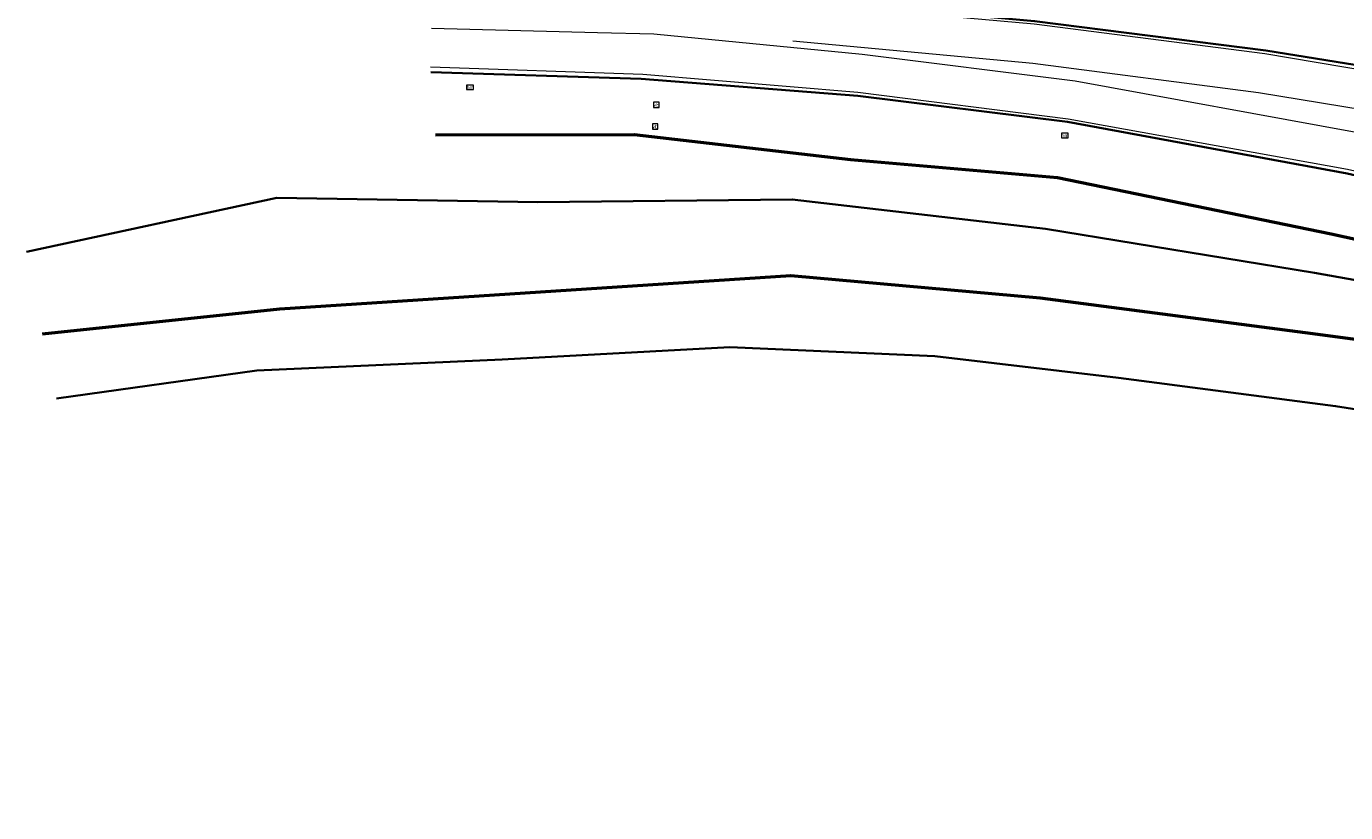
# Model space of a CAD drawing. Header units: metres. Extents: x 158280 to 158599, y 577506 to 577664.
# Tile 1 of 13: x 158280 to 158389, y 577546 to 577611. Entities that reach past the tile are written whole.
import ezdxf
from ezdxf.enums import TextEntityAlignment as Align

# ---------------------------------------------------------------- set-up
doc = ezdxf.new("R2010")
doc.units = ezdxf.units.M
for name, color, linetype, lineweight in [('N-ME-GW-GRONDWERKLIJN_KRUIN-G', 252, 'Continuous', 50), ('N-ME-GW-GRONDWERKLIJN_TEEN-G', 252, 'Continuous', 50), ('N-ME-GW-TALUD-G', 252, 'Continuous', 35), ('N-ME-GW-WATERGANG_INSTEEK-G', 252, 'Continuous', 35), ('N-ME-IE-MEUBILAIR_WEGMEUBILAIR-S', 252, 'Continuous', 25), ('N-ME-IE-MEUBILAIR_WEGMEUBILAIR_PAAL-S', 252, 'Continuous', 25), ('N-ME-VH-KANTVERHARDING-G', 252, 'Continuous', 35), ('R-ME-VW-MARKERING_LANGS_STREEP_DOORGETROKKEN-GD', 252, 'Continuous', 18)]:
    doc.layers.add(name, color=color, linetype=linetype, lineweight=lineweight)
doc.styles.add('NLCS-ISO', font='NLCS-ISO.ttf', dxfattribs={"height": 1.8})

# ---------------------------------------------------------------- blocks, each defined once
blk = doc.blocks.new('SIE-WEG_PAAL_HECTOMETERPAAL-SO')
at = {"color": 0, "linetype": 'ByBlock', "lineweight": 18}
blk.add_lwpolyline([(-1.44375, -0.94375), (1.44375, -0.94375), (1.44375, 0.94375), (-1.44375, 0.94375)], close=True, dxfattribs=at)
at = {"color": 0, "linetype": 'ByBlock', "lineweight": 18, "style": 'NLCS-ISO'}
blk.add_text('hm', height=1.5, dxfattribs=at).set_placement((0, 0), align=Align.MIDDLE_CENTER)
blk = doc.blocks.new('SIE-WEG_VERKEERSBORD-SO')
at = {"color": 0, "linetype": 'ByBlock', "lineweight": 18}
blk.add_lwpolyline([(-1.125, -1.125), (1.125, -1.125), (1.125, 1.125), (-1.125, 1.125)], close=True, dxfattribs=at)
at = {"color": 0, "linetype": 'ByBlock', "lineweight": 18, "style": 'NLCS-ISO'}
blk.add_text('vb', height=1.5, dxfattribs=at).set_placement((0, 0), align=Align.MIDDLE_CENTER)

msp = doc.modelspace()

# ---------------------------------------------------------------- linework, layer by layer
at = {"layer": 'N-ME-GW-GRONDWERKLIJN_KRUIN-G'}
msp.add_polyline3d([(158314.1, 577602.22, 5.16), (158330.56, 577602.26, 4.96), (158348.45, 577600.2, 4.49), (158365.57, 577598.69, 4.3), (158388.24, 577594.03, 3.84), (158412.89, 577588.65, 3.39), (158434.3, 577583.38, 3.07), (158452.35, 577578.9, 2.79), (158463.46, 577576.09, 2.58), (158467.44, 577576.21, 2.54)], dxfattribs=at)
at = {"layer": 'N-ME-GW-GRONDWERKLIJN_TEEN-G'}
msp.add_polyline3d([(158281.6, 577585.78, 1), (158301.22, 577587.84, 0.87), (158322.79, 577589.25, 0.79), (158343.53, 577590.61, 1.12), (158364.14, 577588.74, 1.18), (158386.08, 577585.87, 1.13), (158407, 577583.09, 1.25), (158426.76, 577578.79, 1.26), (158447.92, 577573, 0.82), (158454.61, 577570.19, 0.45), (158461.61, 577568.19, 0.39), (158467.17, 577568.09, 0.16)], dxfattribs=at)
at = {"layer": 'N-ME-GW-TALUD-G'}
msp.add_polyline3d([(158280.26, 577592.56, 3.29), (158300.97, 577597.01, 3.78), (158322.57, 577596.66, 3.35), (158343.64, 577596.89, 3.48), (158364.6, 577594.45, 3.18), (158386.85, 577590.81, 2.81), (158407.76, 577587.1, 2.69), (158428.26, 577582.88, 2.73), (158448.97, 577577.18, 2.24), (158463.22, 577572.04, 1.6), (158467.8, 577572.38, 1.65), (158470.35, 577572.37, 1.59), (158470.75, 577574.02, 2.06), (158471.15, 577575.66, 2.54)], dxfattribs=at)
at = {"layer": 'N-ME-GW-WATERGANG_INSTEEK-G'}
msp.add_polyline3d([(158457.54, 577556.9, 0.55), (158458.32, 577560.74, 0.32), (158458.69, 577562.23, 0.36), (158458.62, 577563.02, 0.34), (158457.13, 577563.3, 0.28), (158446.33, 577567.77, 0.62), (158426.34, 577573.98, 0.91), (158408.54, 577576.68, 0.79), (158388.6, 577579.79, 0.73), (158370.62, 577582.13, 0.7), (158355.44, 577583.92, 0.71), (158338.47, 577584.67, 0.71), (158319.64, 577583.64, 0.34), (158299.33, 577582.75, 0.46), (158282.76, 577580.42, 0.45)], dxfattribs=at)
at = {"layer": 'N-ME-VH-KANTVERHARDING-G'}
for points in [[(158511.91, 577662.01, 0.84), (158508.1, 577644.11, 1.08), (158503.66, 577624.92, 1.48), (158498.72, 577608.21, 1.74), (158497.31, 577604.01, 1.81), (158496.14, 577599.92, 1.91), (158495.11, 577597.24, 1.95), (158493.62, 577594.8, 2), (158491.71, 577592.66, 2.07), (158489.45, 577590.9, 2.15), (158486.91, 577589.58, 2.25), (158484.18, 577588.73, 2.35), (158481.34, 577588.39, 2.46), (158478.48, 577588.56, 2.57), (158473.27, 577589.87, 2.68), (158458.53, 577593.3, 2.88), (158439.93, 577597.66, 3.23), (158420.13, 577602.22, 3.64), (158400.12, 577606.42, 4.13), (158382.82, 577609.21, 4.5), (158363.69, 577611.64, 4.9), (158344.23, 577613.42, 5.25), (158326.13, 577614.39, 5.61), (158302.6, 577614.38, 5.95)], [(158313.74, 577607.42, 5.55), (158331.13, 577606.87, 5.2), (158349.06, 577605.47, 4.89), (158366.42, 577603.32, 4.57), (158389.55, 577599.03, 4.13), (158414.15, 577593.42, 3.61), (158435.58, 577588.29, 3.19), (158453.91, 577583.92, 2.89), (158471.8, 577579.45, 2.66), (158471.98, 577579.13, 2.65), (158471.94, 577578.65, 2.64), (158471.24, 577575.68, 2.5), (158475.89, 577574.64, 2.45), (158476.63, 577578.23, 2.56), (158488.76, 577575.44, 2.19), (158492.6, 577574.53, 2.13), (158492.91, 577569.11, 2.08), (158490.78, 577557.59, 1.97), (158489.75, 577549.22, 1.81), (158489.71, 577546.16, 1.74)]]:
    msp.add_polyline3d(points, dxfattribs=at)
at = {"layer": 'R-ME-VW-MARKERING_LANGS_STREEP_DOORGETROKKEN-GD'}
for points in [[(158512.23, 577661.91, 0.85), (158508.41, 577644.02, 1.11), (158503.88, 577624.86, 1.49), (158498.98, 577608.15, 1.75), (158497.32, 577602.53, 1.87), (158496.42, 577599.81, 1.92), (158495.4, 577597.07, 1.97), (158493.9, 577594.57, 2.03), (158491.96, 577592.39, 2.1), (158489.66, 577590.6, 2.19), (158487.06, 577589.27, 2.28), (158484.26, 577588.45, 2.38), (158481.36, 577588.15, 2.48), (158478.46, 577588.39, 2.58), (158473.19, 577589.58, 2.68), (158458.51, 577593.01, 2.88), (158439.83, 577597.4, 3.23), (158420.15, 577601.89, 3.64), (158400.05, 577606, 4.12), (158382.74, 577608.93, 4.5), (158363.65, 577611.38, 4.91), (158344.16, 577613.13, 5.25), (158326.07, 577614.05, 5.61), (158302.63, 577614.16, 5.95)], [(158313.78, 577611.07, 5.67), (158327.51, 577610.71, 5.43), (158332.19, 577610.58, 5.34), (158349.43, 577608.91, 4.97), (158367.05, 577606.7, 4.69), (158390.29, 577602.46, 4.18), (158392.25, 577602.07, 4.14), (158398.04, 577601.28, 4.05), (158420.85, 577598.21, 3.59), (158437.05, 577594.51, 3.28), (158455.64, 577590.16, 2.95), (158475.97, 577585.33, 2.66), (158489.06, 577582.16, 2.31)], [(158500.48, 577579.68, 2.12), (158484.83, 577583.44, 2.43), (158472.34, 577586.43, 2.72), (158457.58, 577589.92, 2.92), (158439.57, 577594.17, 3.23), (158419.25, 577598.81, 3.64), (158399.53, 577602.86, 4.09), (158382.21, 577605.72, 4.42), (158363.54, 577608.14, 4.81), (158343.68, 577609.97, 5.14)], [(158313.7, 577607.87, 5.57), (158331.27, 577607.25, 5.22), (158349.05, 577605.75, 4.9), (158366.47, 577603.56, 4.58), (158389.57, 577599.39, 4.14), (158414.24, 577593.77, 3.6), (158435.73, 577588.65, 3.19), (158454.03, 577584.24, 2.9), (158475.3, 577579.05, 2.6), (158488.89, 577575.89, 2.2), (158500.84, 577573.18, 2.03), (158524.96, 577568.28, 1.72), (158542.51, 577565.28, 1.55), (158560.95, 577561.8, 1.41), (158580.65, 577557.15, 1.37), (158596.05, 577553.56, 1.38)]]:
    msp.add_polyline3d(points, dxfattribs=at)

# ---------------------------------------------------------------- block references
at = {"layer": 'N-ME-IE-MEUBILAIR_WEGMEUBILAIR-S', "xscale": 0.2, "yscale": 0.2, "zscale": 0.2}
for p in [(158332.39, 577604.71, 5.2), (158332.29, 577602.92, 5.08)]:
    msp.add_blockref('SIE-WEG_VERKEERSBORD-SO', p, dxfattribs=at)
at = {"layer": 'N-ME-IE-MEUBILAIR_WEGMEUBILAIR_PAAL-S', "xscale": 0.2, "yscale": 0.2, "zscale": 0.2}
for p in [(158316.97, 577606.16, 5.51), (158366.19, 577602.18, 4.62)]:
    msp.add_blockref('SIE-WEG_PAAL_HECTOMETERPAAL-SO', p, dxfattribs=at)

doc.saveas('drawing.dxf')
